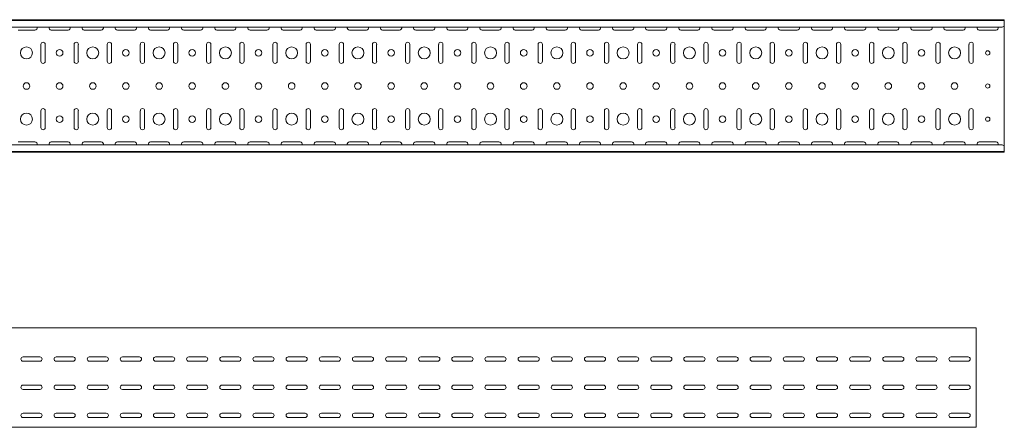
# Model space of a CAD drawing. Header units: millimetres. Extents: x -794 to 3872, y -6969 to -947.
# Tile 18 of 19: x 2383 to 3868, y -2492 to -1877. Entities that reach past the tile are written whole.
import ezdxf

# ---------------------------------------------------------------- set-up
doc = ezdxf.new("R2010")
doc.units = ezdxf.units.MM

msp = doc.modelspace()

# ---------------------------------------------------------------- linework, layer by layer
at = {"color": 7, "linetype": 'Continuous', "lineweight": 15}
for p, q in [((3867.9, -1877.5), (867.9, -1877.5)), ((3867.9, -1878.5), (867.9, -1878.5)), ((3867.9, -1878.5), (3867.9, -1877.5)), ((3867.9, -1886.9), (3867.9, -1878.5)), ((3864.9, -1888.7), (870.9, -1888.7)), ((2380.1, -1893.2), (2405.6, -1893.2)), ((2430.1, -1893.2), (2455.6, -1893.2)), ((2480.1, -1893.2), (2505.6, -1893.2)), ((2530.1, -1893.2), (2555.6, -1893.2)), ((2580.1, -1893.2), (2605.6, -1893.2)), ((2630.1, -1893.2), (2655.6, -1893.2)), ((2680.1, -1893.2), (2705.6, -1893.2)), ((2730.1, -1893.2), (2755.6, -1893.2)), ((2780.1, -1893.2), (2805.6, -1893.2)), ((2830.1, -1893.2), (2855.6, -1893.2)), ((2880.1, -1893.2), (2905.6, -1893.2)), ((2930.1, -1893.2), (2955.6, -1893.2)), ((2980.1, -1893.2), (3005.6, -1893.2)), ((3030.1, -1893.2), (3055.6, -1893.2)), ((3080.1, -1893.2), (3105.6, -1893.2)), ((3130.1, -1893.2), (3155.6, -1893.2)), ((3180.1, -1893.2), (3205.6, -1893.2)), ((3230.1, -1893.2), (3255.6, -1893.2)), ((3280.1, -1893.2), (3305.6, -1893.2)), ((3330.1, -1893.2), (3355.6, -1893.2)), ((3380.1, -1893.2), (3405.6, -1893.2)), ((3430.1, -1893.2), (3455.6, -1893.2)), ((3480.1, -1893.2), (3505.6, -1893.2)), ((3530.1, -1893.2), (3555.6, -1893.2)), ((3580.1, -1893.2), (3605.6, -1893.2)), ((3630.1, -1893.2), (3655.6, -1893.2)), ((3680.1, -1893.2), (3705.6, -1893.2)), ((3730.1, -1893.2), (3755.6, -1893.2)), ((3780.1, -1893.2), (3805.6, -1893.2)), ((3830.1, -1893.2), (3855.6, -1893.2)), ((3864.9, -1888.7), (3867.9, -1887.3)), ((3867.9, -1887.3), (3867.9, -1886.9)), ((3867.9, -1887.3), (3867.9, -2067.7)), ((2414.6, -1914.7), (2414.6, -1940.2)), ((2421.1, -1940.2), (2421.1, -1914.7)), ((2464.6, -1914.7), (2464.6, -1940.2)), ((2471.1, -1940.2), (2471.1, -1914.7)), ((2514.6, -1914.7), (2514.6, -1940.2)), ((2521.1, -1940.2), (2521.1, -1914.7)), ((2564.6, -1914.7), (2564.6, -1940.2)), ((2571.1, -1940.2), (2571.1, -1914.7)), ((2614.6, -1914.7), (2614.6, -1940.2)), ((2621.1, -1940.2), (2621.1, -1914.7)), ((2664.6, -1914.7), (2664.6, -1940.2)), ((2671.1, -1940.2), (2671.1, -1914.7)), ((2714.6, -1914.7), (2714.6, -1940.2)), ((2721.1, -1940.2), (2721.1, -1914.7)), ((2764.6, -1914.7), (2764.6, -1940.2)), ((2771.1, -1940.2), (2771.1, -1914.7)), ((2814.6, -1914.7), (2814.6, -1940.2)), ((2821.1, -1940.2), (2821.1, -1914.7)), ((2864.6, -1914.7), (2864.6, -1940.2)), ((2871.1, -1940.2), (2871.1, -1914.7)), ((2914.6, -1914.7), (2914.6, -1940.2)), ((2921.1, -1940.2), (2921.1, -1914.7)), ((2964.6, -1914.7), (2964.6, -1940.2)), ((2971.1, -1940.2), (2971.1, -1914.7)), ((3014.6, -1914.7), (3014.6, -1940.2)), ((3021.1, -1940.2), (3021.1, -1914.7)), ((3064.6, -1914.7), (3064.6, -1940.2)), ((3071.1, -1940.2), (3071.1, -1914.7)), ((3114.6, -1914.7), (3114.6, -1940.2)), ((3121.1, -1940.2), (3121.1, -1914.7)), ((3164.6, -1914.7), (3164.6, -1940.2)), ((3171.1, -1940.2), (3171.1, -1914.7)), ((3214.6, -1914.7), (3214.6, -1940.2)), ((3221.1, -1940.2), (3221.1, -1914.7)), ((3264.6, -1914.7), (3264.6, -1940.2)), ((3271.1, -1940.2), (3271.1, -1914.7)), ((3314.6, -1914.7), (3314.6, -1940.2)), ((3321.1, -1940.2), (3321.1, -1914.7)), ((3364.6, -1914.7), (3364.6, -1940.2)), ((3371.1, -1940.2), (3371.1, -1914.7)), ((3414.6, -1914.7), (3414.6, -1940.2)), ((3421.1, -1940.2), (3421.1, -1914.7)), ((3464.6, -1914.7), (3464.6, -1940.2)), ((3471.1, -1940.2), (3471.1, -1914.7)), ((3514.6, -1914.7), (3514.6, -1940.2)), ((3521.1, -1940.2), (3521.1, -1914.7)), ((3564.6, -1914.7), (3564.6, -1940.2)), ((3571.1, -1940.2), (3571.1, -1914.7)), ((3614.6, -1914.7), (3614.6, -1940.2)), ((3621.1, -1940.2), (3621.1, -1914.7)), ((3664.6, -1914.7), (3664.6, -1940.2)), ((3671.1, -1940.2), (3671.1, -1914.7)), ((3714.6, -1914.7), (3714.6, -1940.2)), ((3721.1, -1940.2), (3721.1, -1914.7)), ((3764.6, -1914.7), (3764.6, -1940.2)), ((3771.1, -1940.2), (3771.1, -1914.7)), ((3814.6, -1914.7), (3814.6, -1940.2)), ((3821.1, -1940.2), (3821.1, -1914.7)), ((2414.6, -2014.7), (2414.6, -2040.2)), ((2421.1, -2040.2), (2421.1, -2014.7)), ((2464.6, -2014.7), (2464.6, -2040.2)), ((2471.1, -2040.2), (2471.1, -2014.7)), ((2514.6, -2014.7), (2514.6, -2040.2)), ((2521.1, -2040.2), (2521.1, -2014.7)), ((2564.6, -2014.7), (2564.6, -2040.2)), ((2571.1, -2040.2), (2571.1, -2014.7)), ((2614.6, -2014.7), (2614.6, -2040.2)), ((2621.1, -2040.2), (2621.1, -2014.7)), ((2664.6, -2014.7), (2664.6, -2040.2)), ((2671.1, -2040.2), (2671.1, -2014.7)), ((2714.6, -2014.7), (2714.6, -2040.2)), ((2721.1, -2040.2), (2721.1, -2014.7)), ((2764.6, -2014.7), (2764.6, -2040.2)), ((2771.1, -2040.2), (2771.1, -2014.7)), ((2814.6, -2014.7), (2814.6, -2040.2)), ((2821.1, -2040.2), (2821.1, -2014.7)), ((2864.6, -2014.7), (2864.6, -2040.2)), ((2871.1, -2040.2), (2871.1, -2014.7)), ((2914.6, -2014.7), (2914.6, -2040.2)), ((2921.1, -2040.2), (2921.1, -2014.7)), ((2964.6, -2014.7), (2964.6, -2040.2)), ((2971.1, -2040.2), (2971.1, -2014.7)), ((3014.6, -2014.7), (3014.6, -2040.2)), ((3021.1, -2040.2), (3021.1, -2014.7)), ((3064.6, -2014.7), (3064.6, -2040.2)), ((3071.1, -2040.2), (3071.1, -2014.7)), ((3114.6, -2014.7), (3114.6, -2040.2)), ((3121.1, -2040.2), (3121.1, -2014.7)), ((3164.6, -2014.7), (3164.6, -2040.2)), ((3171.1, -2040.2), (3171.1, -2014.7)), ((3214.6, -2014.7), (3214.6, -2040.2)), ((3221.1, -2040.2), (3221.1, -2014.7)), ((3264.6, -2014.7), (3264.6, -2040.2)), ((3271.1, -2040.2), (3271.1, -2014.7)), ((3314.6, -2014.7), (3314.6, -2040.2)), ((3321.1, -2040.2), (3321.1, -2014.7)), ((3364.6, -2014.7), (3364.6, -2040.2)), ((3371.1, -2040.2), (3371.1, -2014.7)), ((3414.6, -2014.7), (3414.6, -2040.2)), ((3421.1, -2040.2), (3421.1, -2014.7)), ((3464.6, -2014.7), (3464.6, -2040.2)), ((3471.1, -2040.2), (3471.1, -2014.7)), ((3514.6, -2014.7), (3514.6, -2040.2)), ((3521.1, -2040.2), (3521.1, -2014.7)), ((3564.6, -2014.7), (3564.6, -2040.2)), ((3571.1, -2040.2), (3571.1, -2014.7)), ((3614.6, -2014.7), (3614.6, -2040.2)), ((3621.1, -2040.2), (3621.1, -2014.7)), ((3664.6, -2014.7), (3664.6, -2040.2)), ((3671.1, -2040.2), (3671.1, -2014.7)), ((3714.6, -2014.7), (3714.6, -2040.2)), ((3721.1, -2040.2), (3721.1, -2014.7)), ((3764.6, -2014.7), (3764.6, -2040.2)), ((3771.1, -2040.2), (3771.1, -2014.7)), ((3814.6, -2014.7), (3814.6, -2040.2)), ((3821.1, -2040.2), (3821.1, -2014.7)), ((2405.6, -2061.7), (2380.1, -2061.7)), ((2455.6, -2061.7), (2430.1, -2061.7)), ((2505.6, -2061.7), (2480.1, -2061.7)), ((2555.6, -2061.7), (2530.1, -2061.7)), ((2605.6, -2061.7), (2580.1, -2061.7)), ((2655.6, -2061.7), (2630.1, -2061.7)), ((2705.6, -2061.7), (2680.1, -2061.7)), ((2755.6, -2061.7), (2730.1, -2061.7)), ((2805.6, -2061.7), (2780.1, -2061.7)), ((2855.6, -2061.7), (2830.1, -2061.7)), ((2905.6, -2061.7), (2880.1, -2061.7)), ((2955.6, -2061.7), (2930.1, -2061.7)), ((3005.6, -2061.7), (2980.1, -2061.7)), ((3055.6, -2061.7), (3030.1, -2061.7)), ((3105.6, -2061.7), (3080.1, -2061.7)), ((3155.6, -2061.7), (3130.1, -2061.7)), ((3205.6, -2061.7), (3180.1, -2061.7)), ((3255.6, -2061.7), (3230.1, -2061.7)), ((3305.6, -2061.7), (3280.1, -2061.7)), ((3355.6, -2061.7), (3330.1, -2061.7)), ((3405.6, -2061.7), (3380.1, -2061.7)), ((3455.6, -2061.7), (3430.1, -2061.7)), ((3505.6, -2061.7), (3480.1, -2061.7)), ((3555.6, -2061.7), (3530.1, -2061.7)), ((3605.6, -2061.7), (3580.1, -2061.7)), ((3655.6, -2061.7), (3630.1, -2061.7)), ((3705.6, -2061.7), (3680.1, -2061.7)), ((3755.6, -2061.7), (3730.1, -2061.7)), ((3805.6, -2061.7), (3780.1, -2061.7)), ((3855.6, -2061.7), (3830.1, -2061.7)), ((867.9, -2076.5), (3867.9, -2076.5)), ((3867.9, -2077.5), (867.9, -2077.5)), ((3864.9, -2066.3), (870.9, -2066.3)), ((3867.9, -2067.7), (3864.9, -2066.3)), ((3867.9, -2068), (3867.9, -2067.7)), ((3867.9, -2076.5), (3867.9, -2068)), ((3867.9, -2077.5), (3867.9, -2076.5)), ((3825.5, -2342.3), (825.5, -2342.3)), ((3825.5, -2348.9), (3825.5, -2342.3)), ((3825.5, -2351.3), (3825.5, -2348.9)), ((3825.5, -2354.8), (3825.5, -2351.3)), ((3825.5, -2356.6), (3825.5, -2354.8)), ((3825.5, -2489.8), (3825.5, -2356.6)), ((2387.7, -2386), (2413.2, -2386)), ((2437.7, -2386), (2463.2, -2386)), ((2487.7, -2386), (2513.2, -2386)), ((2537.7, -2386), (2563.2, -2386)), ((2587.7, -2386), (2613.2, -2386)), ((2637.7, -2386), (2663.2, -2386)), ((2687.7, -2386), (2713.2, -2386)), ((2737.7, -2386), (2763.2, -2386)), ((2787.7, -2386), (2813.2, -2386)), ((2837.7, -2386), (2863.2, -2386)), ((2887.7, -2386), (2913.2, -2386)), ((2937.7, -2386), (2963.2, -2386)), ((2987.7, -2386), (3013.2, -2386)), ((3037.7, -2386), (3063.2, -2386)), ((3087.7, -2386), (3113.2, -2386)), ((3137.7, -2386), (3163.2, -2386)), ((3187.7, -2386), (3213.2, -2386)), ((3237.7, -2386), (3263.2, -2386)), ((3287.7, -2386), (3313.2, -2386)), ((3337.7, -2386), (3363.2, -2386)), ((3387.7, -2386), (3413.2, -2386)), ((3437.7, -2386), (3463.2, -2386)), ((3487.7, -2386), (3513.2, -2386)), ((3537.7, -2386), (3563.2, -2386)), ((3587.7, -2386), (3613.2, -2386)), ((3637.7, -2386), (3663.2, -2386)), ((3687.7, -2386), (3713.2, -2386)), ((3737.7, -2386), (3763.2, -2386)), ((3787.7, -2386), (3813.2, -2386)), ((2413.2, -2392.5), (2387.7, -2392.5)), ((2463.2, -2392.5), (2437.7, -2392.5)), ((2513.2, -2392.5), (2487.7, -2392.5)), ((2563.2, -2392.5), (2537.7, -2392.5)), ((2613.2, -2392.5), (2587.7, -2392.5)), ((2663.2, -2392.5), (2637.7, -2392.5)), ((2713.2, -2392.5), (2687.7, -2392.5)), ((2763.2, -2392.5), (2737.7, -2392.5)), ((2813.2, -2392.5), (2787.7, -2392.5)), ((2863.2, -2392.5), (2837.7, -2392.5)), ((2913.2, -2392.5), (2887.7, -2392.5)), ((2963.2, -2392.5), (2937.7, -2392.5)), ((3013.2, -2392.5), (2987.7, -2392.5)), ((3063.2, -2392.5), (3037.7, -2392.5)), ((3113.2, -2392.5), (3087.7, -2392.5)), ((3163.2, -2392.5), (3137.7, -2392.5)), ((3213.2, -2392.5), (3187.7, -2392.5)), ((3263.2, -2392.5), (3237.7, -2392.5)), ((3313.2, -2392.5), (3287.7, -2392.5)), ((3363.2, -2392.5), (3337.7, -2392.5)), ((3413.2, -2392.5), (3387.7, -2392.5)), ((3463.2, -2392.5), (3437.7, -2392.5)), ((3513.2, -2392.5), (3487.7, -2392.5)), ((3563.2, -2392.5), (3537.7, -2392.5)), ((3613.2, -2392.5), (3587.7, -2392.5)), ((3663.2, -2392.5), (3637.7, -2392.5)), ((3713.2, -2392.5), (3687.7, -2392.5)), ((3763.2, -2392.5), (3737.7, -2392.5)), ((3813.2, -2392.5), (3787.7, -2392.5)), ((2387.7, -2428.5), (2413.2, -2428.5)), ((2413.2, -2435), (2387.7, -2435)), ((2437.7, -2428.5), (2463.2, -2428.5)), ((2463.2, -2435), (2437.7, -2435)), ((2487.7, -2428.5), (2513.2, -2428.5)), ((2513.2, -2435), (2487.7, -2435)), ((2537.7, -2428.5), (2563.2, -2428.5)), ((2563.2, -2435), (2537.7, -2435)), ((2587.7, -2428.5), (2613.2, -2428.5)), ((2613.2, -2435), (2587.7, -2435)), ((2637.7, -2428.5), (2663.2, -2428.5)), ((2663.2, -2435), (2637.7, -2435)), ((2687.7, -2428.5), (2713.2, -2428.5)), ((2713.2, -2435), (2687.7, -2435)), ((2737.7, -2428.5), (2763.2, -2428.5)), ((2763.2, -2435), (2737.7, -2435)), ((2787.7, -2428.5), (2813.2, -2428.5)), ((2813.2, -2435), (2787.7, -2435)), ((2837.7, -2428.5), (2863.2, -2428.5)), ((2863.2, -2435), (2837.7, -2435)), ((2887.7, -2428.5), (2913.2, -2428.5)), ((2913.2, -2435), (2887.7, -2435)), ((2937.7, -2428.5), (2963.2, -2428.5)), ((2963.2, -2435), (2937.7, -2435)), ((2987.7, -2428.5), (3013.2, -2428.5)), ((3013.2, -2435), (2987.7, -2435)), ((3037.7, -2428.5), (3063.2, -2428.5)), ((3063.2, -2435), (3037.7, -2435)), ((3087.7, -2428.5), (3113.2, -2428.5)), ((3113.2, -2435), (3087.7, -2435)), ((3137.7, -2428.5), (3163.2, -2428.5)), ((3163.2, -2435), (3137.7, -2435)), ((3187.7, -2428.5), (3213.2, -2428.5)), ((3213.2, -2435), (3187.7, -2435)), ((3237.7, -2428.5), (3263.2, -2428.5)), ((3263.2, -2435), (3237.7, -2435)), ((3287.7, -2428.5), (3313.2, -2428.5)), ((3313.2, -2435), (3287.7, -2435)), ((3337.7, -2428.5), (3363.2, -2428.5)), ((3363.2, -2435), (3337.7, -2435)), ((3387.7, -2428.5), (3413.2, -2428.5)), ((3413.2, -2435), (3387.7, -2435)), ((3437.7, -2428.5), (3463.2, -2428.5)), ((3463.2, -2435), (3437.7, -2435)), ((3487.7, -2428.5), (3513.2, -2428.5)), ((3513.2, -2435), (3487.7, -2435)), ((3537.7, -2428.5), (3563.2, -2428.5)), ((3563.2, -2435), (3537.7, -2435)), ((3587.7, -2428.5), (3613.2, -2428.5)), ((3613.2, -2435), (3587.7, -2435)), ((3637.7, -2428.5), (3663.2, -2428.5)), ((3663.2, -2435), (3637.7, -2435)), ((3687.7, -2428.5), (3713.2, -2428.5)), ((3713.2, -2435), (3687.7, -2435)), ((3737.7, -2428.5), (3763.2, -2428.5)), ((3763.2, -2435), (3737.7, -2435)), ((3787.7, -2428.5), (3813.2, -2428.5)), ((3813.2, -2435), (3787.7, -2435)), ((2387.7, -2471), (2413.2, -2471)), ((2413.2, -2477.5), (2387.7, -2477.5)), ((2437.7, -2471), (2463.2, -2471)), ((2463.2, -2477.5), (2437.7, -2477.5)), ((2487.7, -2471), (2513.2, -2471)), ((2513.2, -2477.5), (2487.7, -2477.5)), ((2537.7, -2471), (2563.2, -2471)), ((2563.2, -2477.5), (2537.7, -2477.5)), ((2587.7, -2471), (2613.2, -2471)), ((2613.2, -2477.5), (2587.7, -2477.5)), ((2637.7, -2471), (2663.2, -2471)), ((2663.2, -2477.5), (2637.7, -2477.5)), ((2687.7, -2471), (2713.2, -2471)), ((2713.2, -2477.5), (2687.7, -2477.5)), ((2737.7, -2471), (2763.2, -2471)), ((2763.2, -2477.5), (2737.7, -2477.5)), ((2787.7, -2471), (2813.2, -2471)), ((2813.2, -2477.5), (2787.7, -2477.5)), ((2837.7, -2471), (2863.2, -2471)), ((2863.2, -2477.5), (2837.7, -2477.5)), ((2887.7, -2471), (2913.2, -2471)), ((2913.2, -2477.5), (2887.7, -2477.5)), ((2937.7, -2471), (2963.2, -2471)), ((2963.2, -2477.5), (2937.7, -2477.5)), ((2987.7, -2471), (3013.2, -2471)), ((3013.2, -2477.5), (2987.7, -2477.5)), ((3037.7, -2471), (3063.2, -2471)), ((3063.2, -2477.5), (3037.7, -2477.5)), ((3087.7, -2471), (3113.2, -2471)), ((3113.2, -2477.5), (3087.7, -2477.5)), ((3137.7, -2471), (3163.2, -2471)), ((3163.2, -2477.5), (3137.7, -2477.5)), ((3187.7, -2471), (3213.2, -2471)), ((3213.2, -2477.5), (3187.7, -2477.5)), ((3237.7, -2471), (3263.2, -2471)), ((3263.2, -2477.5), (3237.7, -2477.5)), ((3287.7, -2471), (3313.2, -2471)), ((3313.2, -2477.5), (3287.7, -2477.5)), ((3337.7, -2471), (3363.2, -2471)), ((3363.2, -2477.5), (3337.7, -2477.5)), ((3387.7, -2471), (3413.2, -2471)), ((3413.2, -2477.5), (3387.7, -2477.5)), ((3437.7, -2471), (3463.2, -2471)), ((3463.2, -2477.5), (3437.7, -2477.5)), ((3487.7, -2471), (3513.2, -2471)), ((3513.2, -2477.5), (3487.7, -2477.5)), ((3537.7, -2471), (3563.2, -2471)), ((3563.2, -2477.5), (3537.7, -2477.5)), ((3587.7, -2471), (3613.2, -2471)), ((3613.2, -2477.5), (3587.7, -2477.5)), ((3637.7, -2471), (3663.2, -2471)), ((3663.2, -2477.5), (3637.7, -2477.5)), ((3687.7, -2471), (3713.2, -2471)), ((3713.2, -2477.5), (3687.7, -2477.5)), ((3737.7, -2471), (3763.2, -2471)), ((3763.2, -2477.5), (3737.7, -2477.5)), ((3787.7, -2471), (3813.2, -2471)), ((3813.2, -2477.5), (3787.7, -2477.5)), ((3825.5, -2492.3), (825.5, -2492.3)), ((3825.5, -2492.3), (3825.5, -2489.8))]:
    msp.add_line(p, q, dxfattribs=at)
for centre, radius in [((2392.9, -1927.5), 9), ((2442.9, -1927.5), 5), ((2492.9, -1927.5), 9), ((2542.9, -1927.5), 5), ((2592.9, -1927.5), 9), ((2642.9, -1927.5), 5), ((2692.9, -1927.5), 9), ((2742.9, -1927.5), 5), ((2792.9, -1927.5), 9), ((2842.9, -1927.5), 5), ((2892.9, -1927.5), 9), ((2942.9, -1927.5), 5), ((2992.9, -1927.5), 9), ((3042.9, -1927.5), 5), ((3092.9, -1927.5), 9), ((3142.9, -1927.5), 5), ((3192.9, -1927.5), 9), ((3242.9, -1927.5), 5), ((3292.9, -1927.5), 9), ((3342.9, -1927.5), 5), ((3392.9, -1927.5), 9), ((3442.9, -1927.5), 5), ((3492.9, -1927.5), 9), ((3542.9, -1927.5), 5), ((3592.9, -1927.5), 9), ((3642.9, -1927.5), 5), ((3692.9, -1927.5), 9), ((3742.9, -1927.5), 5), ((3792.9, -1927.5), 9), ((3842.9, -1927.5), 3.25), ((2392.9, -1977.5), 5), ((2442.9, -1977.5), 5), ((2492.9, -1977.5), 5), ((2542.9, -1977.5), 5), ((2592.9, -1977.5), 5), ((2642.9, -1977.5), 5), ((2692.9, -1977.5), 5), ((2742.9, -1977.5), 5), ((2792.9, -1977.5), 5), ((2842.9, -1977.5), 5), ((2892.9, -1977.5), 5), ((2942.9, -1977.5), 5), ((2992.9, -1977.5), 5), ((3042.9, -1977.5), 5), ((3092.9, -1977.5), 5), ((3142.9, -1977.5), 5), ((3192.9, -1977.5), 5), ((3242.9, -1977.5), 5), ((3292.9, -1977.5), 5), ((3342.9, -1977.5), 5), ((3392.9, -1977.5), 5), ((3442.9, -1977.5), 5), ((3492.9, -1977.5), 5), ((3542.9, -1977.5), 5), ((3592.9, -1977.5), 5), ((3642.9, -1977.5), 5), ((3692.9, -1977.5), 5), ((3742.9, -1977.5), 5), ((3792.9, -1977.5), 5), ((3842.9, -1977.5), 3.25), ((2392.9, -2027.5), 9), ((2492.9, -2027.5), 9), ((2592.9, -2027.5), 9), ((2692.9, -2027.5), 9), ((2792.9, -2027.5), 9), ((2892.9, -2027.5), 9), ((2992.9, -2027.5), 9), ((3092.9, -2027.5), 9), ((3192.9, -2027.5), 9), ((3292.9, -2027.5), 9), ((3392.9, -2027.5), 9), ((3492.9, -2027.5), 9), ((3592.9, -2027.5), 9), ((3692.9, -2027.5), 9), ((3792.9, -2027.5), 9), ((2442.9, -2027.5), 5), ((2542.9, -2027.5), 5), ((2642.9, -2027.5), 5), ((2742.9, -2027.5), 5), ((2842.9, -2027.5), 5), ((2942.9, -2027.5), 5), ((3042.9, -2027.5), 5), ((3142.9, -2027.5), 5), ((3242.9, -2027.5), 5), ((3342.9, -2027.5), 5), ((3442.9, -2027.5), 5), ((3542.9, -2027.5), 5), ((3642.9, -2027.5), 5), ((3742.9, -2027.5), 5), ((3842.9, -2027.5), 3.25)]:
    msp.add_circle(centre, radius, dxfattribs=at)
for centre, start, end in [((2405.6, -1890), 270, 23.3521), ((2430.1, -1890), 156.6479, 270), ((2455.6, -1890), 270, 23.3521), ((2480.1, -1890), 156.6479, 270), ((2505.6, -1890), 270, 23.3521), ((2530.1, -1890), 156.6479, 270), ((2555.6, -1890), 270, 23.3521), ((2580.1, -1890), 156.6479, 270), ((2605.6, -1890), 270, 23.3521), ((2630.1, -1890), 156.6479, 270), ((2655.6, -1890), 270, 23.3521), ((2680.1, -1890), 156.6479, 270), ((2705.6, -1890), 270, 23.3521), ((2730.1, -1890), 156.6479, 270), ((2755.6, -1890), 270, 23.3521), ((2780.1, -1890), 156.6479, 270), ((2805.6, -1890), 270, 23.3521), ((2830.1, -1890), 156.6479, 270), ((2855.6, -1890), 270, 23.3521), ((2880.1, -1890), 156.6479, 270), ((2905.6, -1890), 270, 23.3521), ((2930.1, -1890), 156.6479, 270), ((2955.6, -1890), 270, 23.3521), ((2980.1, -1890), 156.6479, 270), ((3005.6, -1890), 270, 23.3521), ((3030.1, -1890), 156.6479, 270), ((3055.6, -1890), 270, 23.3521), ((3080.1, -1890), 156.6479, 270), ((3105.6, -1890), 270, 23.3521), ((3130.1, -1890), 156.6479, 270), ((3155.6, -1890), 270, 23.3521), ((3180.1, -1890), 156.6479, 270), ((3205.6, -1890), 270, 23.3521), ((3230.1, -1890), 156.6479, 270), ((3255.6, -1890), 270, 23.3521), ((3280.1, -1890), 156.6479, 270), ((3305.6, -1890), 270, 23.3521), ((3330.1, -1890), 156.6479, 270), ((3355.6, -1890), 270, 23.3521), ((3380.1, -1890), 156.6479, 270), ((3405.6, -1890), 270, 23.3521), ((3430.1, -1890), 156.6479, 270), ((3455.6, -1890), 270, 23.3521), ((3480.1, -1890), 156.6479, 270), ((3505.6, -1890), 270, 23.3521), ((3530.1, -1890), 156.6479, 270), ((3555.6, -1890), 270, 23.3521), ((3580.1, -1890), 156.6479, 270), ((3605.6, -1890), 270, 23.3521), ((3630.1, -1890), 156.6479, 270), ((3655.6, -1890), 270, 23.3521), ((3680.1, -1890), 156.6479, 270), ((3705.6, -1890), 270, 23.3521), ((3730.1, -1890), 156.6479, 270), ((3755.6, -1890), 270, 23.3521), ((3780.1, -1890), 156.6479, 270), ((3805.6, -1890), 270, 23.3521), ((3830.1, -1890), 156.6479, 270), ((3855.6, -1890), 270, 23.3521), ((2417.9, -1914.7), 0, 180), ((2467.9, -1914.7), 0, 180), ((2517.9, -1914.7), 0, 180), ((2567.9, -1914.7), 0, 180), ((2617.9, -1914.7), 0, 180), ((2667.9, -1914.7), 0, 180), ((2717.9, -1914.7), 0, 180), ((2767.9, -1914.7), 0, 180), ((2817.9, -1914.7), 0, 180), ((2867.9, -1914.7), 0, 180), ((2917.9, -1914.7), 0, 180), ((2967.9, -1914.7), 0, 180), ((3017.9, -1914.7), 0, 180), ((3067.9, -1914.7), 0, 180), ((3117.9, -1914.7), 0, 180), ((3167.9, -1914.7), 0, 180), ((3217.9, -1914.7), 0, 180), ((3267.9, -1914.7), 0, 180), ((3317.9, -1914.7), 0, 180), ((3367.9, -1914.7), 0, 180), ((3417.9, -1914.7), 0, 180), ((3467.9, -1914.7), 0, 180), ((3517.9, -1914.7), 0, 180), ((3567.9, -1914.7), 0, 180), ((3617.9, -1914.7), 0, 180), ((3667.9, -1914.7), 0, 180), ((3717.9, -1914.7), 0, 180), ((3767.9, -1914.7), 0, 180), ((3817.9, -1914.7), 0, 180), ((2417.9, -1940.2), 180, 0), ((2467.9, -1940.2), 180, 0), ((2517.9, -1940.2), 180, 0), ((2567.9, -1940.2), 180, 0), ((2617.9, -1940.2), 180, 0), ((2667.9, -1940.2), 180, 0), ((2717.9, -1940.2), 180, 0), ((2767.9, -1940.2), 180, 0), ((2817.9, -1940.2), 180, 0), ((2867.9, -1940.2), 180, 0), ((2917.9, -1940.2), 180, 0), ((2967.9, -1940.2), 180, 0), ((3017.9, -1940.2), 180, 0), ((3067.9, -1940.2), 180, 0), ((3117.9, -1940.2), 180, 0), ((3167.9, -1940.2), 180, 0), ((3217.9, -1940.2), 180, 0), ((3267.9, -1940.2), 180, 0), ((3317.9, -1940.2), 180, 0), ((3367.9, -1940.2), 180, 0), ((3417.9, -1940.2), 180, 0), ((3467.9, -1940.2), 180, 0), ((3517.9, -1940.2), 180, 0), ((3567.9, -1940.2), 180, 0), ((3617.9, -1940.2), 180, 0), ((3667.9, -1940.2), 180, 0), ((3717.9, -1940.2), 180, 0), ((3767.9, -1940.2), 180, 0), ((3817.9, -1940.2), 180, 0), ((2417.9, -2014.7), 0, 180), ((2467.9, -2014.7), 0, 180), ((2517.9, -2014.7), 0, 180), ((2567.9, -2014.7), 0, 180), ((2617.9, -2014.7), 0, 180), ((2667.9, -2014.7), 0, 180), ((2717.9, -2014.7), 0, 180), ((2767.9, -2014.7), 0, 180), ((2817.9, -2014.7), 0, 180), ((2867.9, -2014.7), 0, 180), ((2917.9, -2014.7), 0, 180), ((2967.9, -2014.7), 0, 180), ((3017.9, -2014.7), 0, 180), ((3067.9, -2014.7), 0, 180), ((3117.9, -2014.7), 0, 180), ((3167.9, -2014.7), 0, 180), ((3217.9, -2014.7), 0, 180), ((3267.9, -2014.7), 0, 180), ((3317.9, -2014.7), 0, 180), ((3367.9, -2014.7), 0, 180), ((3417.9, -2014.7), 0, 180), ((3467.9, -2014.7), 0, 180), ((3517.9, -2014.7), 0, 180), ((3567.9, -2014.7), 0, 180), ((3617.9, -2014.7), 0, 180), ((3667.9, -2014.7), 0, 180), ((3717.9, -2014.7), 0, 180), ((3767.9, -2014.7), 0, 180), ((3817.9, -2014.7), 0, 180), ((2417.9, -2040.2), 180, 0), ((2467.9, -2040.2), 180, 0), ((2517.9, -2040.2), 180, 0), ((2567.9, -2040.2), 180, 0), ((2617.9, -2040.2), 180, 0), ((2667.9, -2040.2), 180, 0), ((2717.9, -2040.2), 180, 0), ((2767.9, -2040.2), 180, 0), ((2817.9, -2040.2), 180, 0), ((2867.9, -2040.2), 180, 0), ((2917.9, -2040.2), 180, 0), ((2967.9, -2040.2), 180, 0), ((3017.9, -2040.2), 180, 0), ((3067.9, -2040.2), 180, 0), ((3117.9, -2040.2), 180, 0), ((3167.9, -2040.2), 180, 0), ((3217.9, -2040.2), 180, 0), ((3267.9, -2040.2), 180, 0), ((3317.9, -2040.2), 180, 0), ((3367.9, -2040.2), 180, 0), ((3417.9, -2040.2), 180, 0), ((3467.9, -2040.2), 180, 0), ((3517.9, -2040.2), 180, 0), ((3567.9, -2040.2), 180, 0), ((3617.9, -2040.2), 180, 0), ((3667.9, -2040.2), 180, 0), ((3717.9, -2040.2), 180, 0), ((3767.9, -2040.2), 180, 0), ((3817.9, -2040.2), 180, 0), ((2405.6, -2065), 336.6479, 90), ((2430.1, -2065), 90, 203.3521), ((2455.6, -2065), 336.6479, 90), ((2480.1, -2065), 90, 203.3521), ((2505.6, -2065), 336.6479, 90), ((2530.1, -2065), 90, 203.3521), ((2555.6, -2065), 336.6479, 90), ((2580.1, -2065), 90, 203.3521), ((2605.6, -2065), 336.6479, 90), ((2630.1, -2065), 90, 203.3521), ((2655.6, -2065), 336.6479, 90), ((2680.1, -2065), 90, 203.3521), ((2705.6, -2065), 336.6479, 90), ((2730.1, -2065), 90, 203.3521), ((2755.6, -2065), 336.6479, 90), ((2780.1, -2065), 90, 203.3521), ((2805.6, -2065), 336.6479, 90), ((2830.1, -2065), 90, 203.3521), ((2855.6, -2065), 336.6479, 90), ((2880.1, -2065), 90, 203.3521), ((2905.6, -2065), 336.6479, 90), ((2930.1, -2065), 90, 203.3521), ((2955.6, -2065), 336.6479, 90), ((2980.1, -2065), 90, 203.3521), ((3005.6, -2065), 336.6479, 90), ((3030.1, -2065), 90, 203.3521), ((3055.6, -2065), 336.6479, 90), ((3080.1, -2065), 90, 203.3521), ((3105.6, -2065), 336.6479, 90), ((3130.1, -2065), 90, 203.3521), ((3155.6, -2065), 336.6479, 90), ((3180.1, -2065), 90, 203.3521), ((3205.6, -2065), 336.6479, 90), ((3230.1, -2065), 90, 203.3521), ((3255.6, -2065), 336.6479, 90), ((3280.1, -2065), 90, 203.3521), ((3305.6, -2065), 336.6479, 90), ((3330.1, -2065), 90, 203.3521), ((3355.6, -2065), 336.6479, 90), ((3380.1, -2065), 90, 203.3521), ((3405.6, -2065), 336.6479, 90), ((3430.1, -2065), 90, 203.3521), ((3455.6, -2065), 336.6479, 90), ((3480.1, -2065), 90, 203.3521), ((3505.6, -2065), 336.6479, 90), ((3530.1, -2065), 90, 203.3521), ((3555.6, -2065), 336.6479, 90), ((3580.1, -2065), 90, 203.3521), ((3605.6, -2065), 336.6479, 90), ((3630.1, -2065), 90, 203.3521), ((3655.6, -2065), 336.6479, 90), ((3680.1, -2065), 90, 203.3521), ((3705.6, -2065), 336.6479, 90), ((3730.1, -2065), 90, 203.3521), ((3755.6, -2065), 336.6479, 90), ((3780.1, -2065), 90, 203.3521), ((3805.6, -2065), 336.6479, 90), ((3830.1, -2065), 90, 203.3521), ((3855.6, -2065), 336.6479, 90), ((2387.7, -2389.3), 90, 270), ((2413.2, -2389.3), 270, 90), ((2437.7, -2389.3), 90, 270), ((2463.2, -2389.3), 270, 90), ((2487.7, -2389.3), 90, 270), ((2513.2, -2389.3), 270, 90), ((2537.7, -2389.3), 90, 270), ((2563.2, -2389.3), 270, 90), ((2587.7, -2389.3), 90, 270), ((2613.2, -2389.3), 270, 90), ((2637.7, -2389.3), 90, 270), ((2663.2, -2389.3), 270, 90), ((2687.7, -2389.3), 90, 270), ((2713.2, -2389.3), 270, 90), ((2737.7, -2389.3), 90, 270), ((2763.2, -2389.3), 270, 90), ((2787.7, -2389.3), 90, 270), ((2813.2, -2389.3), 270, 90), ((2837.7, -2389.3), 90, 270), ((2863.2, -2389.3), 270, 90), ((2887.7, -2389.3), 90, 270), ((2913.2, -2389.3), 270, 90), ((2937.7, -2389.3), 90, 270), ((2963.2, -2389.3), 270, 90), ((2987.7, -2389.3), 90, 270), ((3013.2, -2389.3), 270, 90), ((3037.7, -2389.3), 90, 270), ((3063.2, -2389.3), 270, 90), ((3087.7, -2389.3), 90, 270), ((3113.2, -2389.3), 270, 90), ((3137.7, -2389.3), 90, 270), ((3163.2, -2389.3), 270, 90), ((3187.7, -2389.3), 90, 270), ((3213.2, -2389.3), 270, 90), ((3237.7, -2389.3), 90, 270), ((3263.2, -2389.3), 270, 90), ((3287.7, -2389.3), 90, 270), ((3313.2, -2389.3), 270, 90), ((3337.7, -2389.3), 90, 270), ((3363.2, -2389.3), 270, 90), ((3387.7, -2389.3), 90, 270), ((3413.2, -2389.3), 270, 90), ((3437.7, -2389.3), 90, 270), ((3463.2, -2389.3), 270, 90), ((3487.7, -2389.3), 90, 270), ((3513.2, -2389.3), 270, 90), ((3537.7, -2389.3), 90, 270), ((3563.2, -2389.3), 270, 90), ((3587.7, -2389.3), 90, 270), ((3613.2, -2389.3), 270, 90), ((3637.7, -2389.3), 90, 270), ((3663.2, -2389.3), 270, 90), ((3687.7, -2389.3), 90, 270), ((3713.2, -2389.3), 270, 90), ((3737.7, -2389.3), 90, 270), ((3763.2, -2389.3), 270, 90), ((3787.7, -2389.3), 90, 270), ((3813.2, -2389.3), 270, 90), ((2387.7, -2431.8), 90, 270), ((2413.2, -2431.8), 270, 90), ((2437.7, -2431.8), 90, 270), ((2463.2, -2431.8), 270, 90), ((2487.7, -2431.8), 90, 270), ((2513.2, -2431.8), 270, 90), ((2537.7, -2431.8), 90, 270), ((2563.2, -2431.8), 270, 90), ((2587.7, -2431.8), 90, 270), ((2613.2, -2431.8), 270, 90), ((2637.7, -2431.8), 90, 270), ((2663.2, -2431.8), 270, 90), ((2687.7, -2431.8), 90, 270), ((2713.2, -2431.8), 270, 90), ((2737.7, -2431.8), 90, 270), ((2763.2, -2431.8), 270, 90), ((2787.7, -2431.8), 90, 270), ((2813.2, -2431.8), 270, 90), ((2837.7, -2431.8), 90, 270), ((2863.2, -2431.8), 270, 90), ((2887.7, -2431.8), 90, 270), ((2913.2, -2431.8), 270, 90), ((2937.7, -2431.8), 90, 270), ((2963.2, -2431.8), 270, 90), ((2987.7, -2431.8), 90, 270), ((3013.2, -2431.8), 270, 90), ((3037.7, -2431.8), 90, 270), ((3063.2, -2431.8), 270, 90), ((3087.7, -2431.8), 90, 270), ((3113.2, -2431.8), 270, 90), ((3137.7, -2431.8), 90, 270), ((3163.2, -2431.8), 270, 90), ((3187.7, -2431.8), 90, 270), ((3213.2, -2431.8), 270, 90), ((3237.7, -2431.8), 90, 270), ((3263.2, -2431.8), 270, 90), ((3287.7, -2431.8), 90, 270), ((3313.2, -2431.8), 270, 90), ((3337.7, -2431.8), 90, 270), ((3363.2, -2431.8), 270, 90), ((3387.7, -2431.8), 90, 270), ((3413.2, -2431.8), 270, 90), ((3437.7, -2431.8), 90, 270), ((3463.2, -2431.8), 270, 90), ((3487.7, -2431.8), 90, 270), ((3513.2, -2431.8), 270, 90), ((3537.7, -2431.8), 90, 270), ((3563.2, -2431.8), 270, 90), ((3587.7, -2431.8), 90, 270), ((3613.2, -2431.8), 270, 90), ((3637.7, -2431.8), 90, 270), ((3663.2, -2431.8), 270, 90), ((3687.7, -2431.8), 90, 270), ((3713.2, -2431.8), 270, 90), ((3737.7, -2431.8), 90, 270), ((3763.2, -2431.8), 270, 90), ((3787.7, -2431.8), 90, 270), ((3813.2, -2431.8), 270, 90), ((2387.7, -2474.3), 90, 270), ((2413.2, -2474.3), 270, 90), ((2437.7, -2474.3), 90, 270), ((2463.2, -2474.3), 270, 90), ((2487.7, -2474.3), 90, 270), ((2513.2, -2474.3), 270, 90), ((2537.7, -2474.3), 90, 270), ((2563.2, -2474.3), 270, 90), ((2587.7, -2474.3), 90, 270), ((2613.2, -2474.3), 270, 90), ((2637.7, -2474.3), 90, 270), ((2663.2, -2474.3), 270, 90), ((2687.7, -2474.3), 90, 270), ((2713.2, -2474.3), 270, 90), ((2737.7, -2474.3), 90, 270), ((2763.2, -2474.3), 270, 90), ((2787.7, -2474.3), 90, 270), ((2813.2, -2474.3), 270, 90), ((2837.7, -2474.3), 90, 270), ((2863.2, -2474.3), 270, 90), ((2887.7, -2474.3), 90, 270), ((2913.2, -2474.3), 270, 90), ((2937.7, -2474.3), 90, 270), ((2963.2, -2474.3), 270, 90), ((2987.7, -2474.3), 90, 270), ((3013.2, -2474.3), 270, 90), ((3037.7, -2474.3), 90, 270), ((3063.2, -2474.3), 270, 90), ((3087.7, -2474.3), 90, 270), ((3113.2, -2474.3), 270, 90), ((3137.7, -2474.3), 90, 270), ((3163.2, -2474.3), 270, 90), ((3187.7, -2474.3), 90, 270), ((3213.2, -2474.3), 270, 90), ((3237.7, -2474.3), 90, 270), ((3263.2, -2474.3), 270, 90), ((3287.7, -2474.3), 90, 270), ((3313.2, -2474.3), 270, 90), ((3337.7, -2474.3), 90, 270), ((3363.2, -2474.3), 270, 90), ((3387.7, -2474.3), 90, 270), ((3413.2, -2474.3), 270, 90), ((3437.7, -2474.3), 90, 270), ((3463.2, -2474.3), 270, 90), ((3487.7, -2474.3), 90, 270), ((3513.2, -2474.3), 270, 90), ((3537.7, -2474.3), 90, 270), ((3563.2, -2474.3), 270, 90), ((3587.7, -2474.3), 90, 270), ((3613.2, -2474.3), 270, 90), ((3637.7, -2474.3), 90, 270), ((3663.2, -2474.3), 270, 90), ((3687.7, -2474.3), 90, 270), ((3713.2, -2474.3), 270, 90), ((3737.7, -2474.3), 90, 270), ((3763.2, -2474.3), 270, 90), ((3787.7, -2474.3), 90, 270), ((3813.2, -2474.3), 270, 90)]:
    msp.add_arc(centre, 3.25, start, end, dxfattribs=at)

doc.saveas('drawing.dxf')
